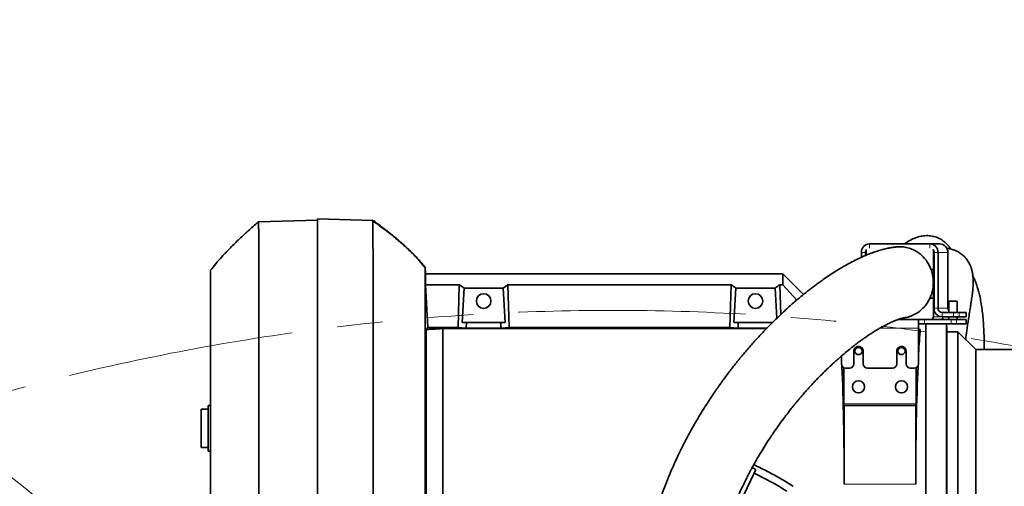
# Model space of a CAD drawing. Header units: millimetres. Extents: x 0 to 14900, y 0 to 10500.
# Tile 20 of 56: x 3337 to 4026, y 7361 to 7687. Entities that reach past the tile are written whole.
import ezdxf

# ---------------------------------------------------------------- set-up
doc = ezdxf.new("R2010")
doc.units = ezdxf.units.MM
doc.header["$LTSCALE"] = 25
doc.linetypes.add('PHANTOM', pattern=[12.7, 6.35, -1.27, 1.27, -1.27, 1.27, -1.27])
doc.styles.add('SLDTEXTSTYLE0', font='TXT', dxfattribs={"width": 0.605})
doc.dimstyles.new('SLDDIMSTYLE1', dxfattribs={"dimtxt": 87.5, "dimasz": 87.5, "dimexe": 0, "dimexo": 0.0625, "dimgap": 21.875, "dimtad": 1, "dimdec": 0, "dimrnd": 1e-09, "dimzin": 12, "dimdsep": 46, "dimtxsty": 'SLDTEXTSTYLE0', "dimsah": 1, "dimcen": 0.09, "dimadec": 0, "dimazin": 3, "dimtfac": 1, "dimtofl": 0, "dimtmove": 0, "dimatfit": 3, "dimfxl": 1, "dimfrac": 2, "dimtolj": 1, "dimtzin": 12, "dimarcsym": 0})

# ---------------------------------------------------------------- blocks, each defined once
blk = doc.blocks.new('_D_1')
at = {"color": 7, "linetype": 'Continuous', "lineweight": 0}
for p, q in [((3801.69, 8361.92), (6836.58, 8361.92)), ((6799.08, 8361.92), (6799.08, 5102.65)), ((3832.59, 5102.65), (6836.58, 5102.65))]:
    blk.add_line(p, q, dxfattribs=at)
at = {"color": 7, "linetype": 'Continuous', "lineweight": 18}
for points in [[(6799.08, 8361.92), (6786.58, 8274.42), (6811.58, 8274.42)], [(6799.08, 5102.65), (6811.58, 5190.15), (6786.58, 5190.15)]]:
    blk.add_solid(points, dxfattribs=at)
at = {"color": 7, "linetype": 'Continuous', "lineweight": 18, "insert": (6686.29, 6598.6), "char_height": 87.5, "attachment_point": 1, "rotation": 90, "style": 'SLDTEXTSTYLE0'}
blk.add_mtext('3259', dxfattribs=at)

msp = doc.modelspace()

# ---------------------------------------------------------------- linework, layer by layer
at = {"color": 7, "linetype": 'Continuous', "lineweight": 35}
for p, q in [((3545.6946825, 7547.1472299), (3504.4115903, 7546.0661941)), ((3584.2728373, 7547.0322817), (3545.6946825, 7548.0424862)), ((3545.6946825, 7548.0424862), (3545.6946825, 7257.8642025)), ((3585.2712557, 7546.2923544), (3583.9957187, 7547.2296627)), ((3973.6410845, 7530.6472299), (3931.3549166, 7530.6472299)), ((3973.6410845, 7530.6472299), (3980.4814874, 7530.6472299)), ((3925.7167608, 7524.6472299), (3925.7167608, 7521.2494921)), ((3928.5358387, 7524.6472299), (3928.5358387, 7522.4840345)), ((3929.005685, 7525.6472299), (3929.005685, 7522.6897916)), ((3975.9903161, 7512.7472299), (3975.9903161, 7525.6472299)), ((3976.4601624, 7485.6472299), (3976.4601624, 7524.6472299)), ((3979.2792402, 7485.6472299), (3979.2792402, 7524.6472299)), ((3986.1196431, 7485.6472299), (3986.1196431, 7524.6472299)), ((3621.1727308, 7509.6472299), (3620.9368944, 7514.1472567)), ((3621.1727308, 7509.6472299), (3621.1727308, 7501.9362224)), ((3621.1727308, 7509.6472299), (3870.6946825, 7509.6472299)), ((3870.6946825, 7501.9362224), (3870.6946825, 7509.6472299)), ((3885.181489, 7495.1604234), (3870.6946825, 7509.6472299)), ((3975.9903161, 7512.7472299), (3974.3692087, 7512.7472299)), ((3974.4058144, 7512.6472299), (3975.9903161, 7512.6472299)), ((3976.4601624, 7512.7472299), (3975.9903161, 7512.7472299)), ((3975.9903161, 7503.7472299), (3975.9903161, 7512.6472299)), ((3976.4601624, 7512.6472299), (3975.9903161, 7512.6472299)), ((3622.6018632, 7472.0931424), (3621.1727308, 7501.9362224)), ((3644.7034268, 7501.9362224), (3621.1727308, 7501.9362224)), ((3643.8004454, 7472.0931424), (3644.7034268, 7501.9362224)), ((3679.5889196, 7472.0931424), (3678.6859383, 7501.9362224)), ((3678.6859383, 7501.9362224), (3834.7034268, 7501.9362224)), ((3833.8004454, 7472.0931424), (3834.7034268, 7501.9362224)), ((3869.3128478, 7481.2171791), (3868.6859383, 7501.9362224)), ((3868.6859383, 7501.9362224), (3870.6946825, 7501.9362224)), ((3880.5071639, 7491.2639925), (3870.6946825, 7501.9362224)), ((3975.9903161, 7503.7472299), (3975.9876408, 7503.7472299)), ((3975.9878758, 7503.6472299), (3975.9903161, 7503.6472299)), ((3976.0529132, 7503.7472299), (3975.9903161, 7503.7472299)), ((3975.9903161, 7492.7472299), (3975.9903161, 7503.6472299)), ((3976.0480003, 7503.6472299), (3975.9903161, 7503.6472299)), ((3648.0445973, 7499.7603219), (3646.5853866, 7475.6472299)), ((3648.0445973, 7499.7603219), (3675.3447677, 7499.7603219)), ((3675.3447677, 7499.7603219), (3676.8039785, 7475.6472299)), ((3838.0445973, 7499.7603219), (3836.5853866, 7475.6472299)), ((3838.0445973, 7499.7603219), (3865.3447677, 7499.7603219)), ((3865.3447677, 7499.7603219), (3866.6226887, 7478.6429979)), ((3973.5930367, 7492.6472299), (3975.9903161, 7492.6472299)), ((3975.9903161, 7492.7472299), (3973.6388446, 7492.7472299)), ((3976.4601624, 7492.7472299), (3975.9903161, 7492.7472299)), ((3975.9903161, 7479.6472299), (3975.9903161, 7492.6472299)), ((3976.4601624, 7492.6472299), (3975.9903161, 7492.6472299)), ((3986.7471363, 7490.6472299), (3986.7471363, 7482.6472299)), ((3986.7471363, 7490.6472299), (3989.7471363, 7490.6472299)), ((3989.7471363, 7490.6472299), (3992.7471363, 7490.6472299)), ((3992.7471363, 7482.6472299), (3992.7471363, 7490.6472299)), ((3990.0857054, 7482.6472299), (3982.0983181, 7482.6472299)), ((3990.0857054, 7482.6472299), (3993.9308437, 7482.6472299)), ((3993.9308437, 7482.6472299), (3998.7191257, 7482.6472299)), ((3998.7191257, 7482.6472299), (3998.9000478, 7482.6472299)), ((3998.9000478, 7479.6472299), (3998.9000478, 7482.6472299)), ((3646.5853866, 7475.6472299), (3649.6814864, 7475.6472299)), ((3649.5633625, 7471.7432944), (3649.6814864, 7475.6472299)), ((3673.7078786, 7475.6472299), (3649.6814864, 7475.6472299)), ((3673.8260025, 7471.7432944), (3673.7078786, 7475.6472299)), ((3676.8039785, 7475.6472299), (3673.7078786, 7475.6472299)), ((3836.5853866, 7475.6472299), (3839.6814864, 7475.6472299)), ((3839.5633625, 7471.7432944), (3839.6814864, 7475.6472299)), ((3863.7078786, 7475.6472299), (3839.6814864, 7475.6472299)), ((3965.6946825, 7477.6472299), (3951.1998349, 7477.6472299)), ((3965.6946825, 7477.6472299), (3965.6946825, 7471.6472299)), ((3965.6946825, 7477.6472299), (3969.7207429, 7477.6472299)), ((3969.7207429, 7474.6472299), (3965.6946825, 7474.6472299)), ((3969.7207429, 7477.6472299), (3988.3756047, 7477.6472299)), ((3969.7207429, 7474.6472299), (3988.3756047, 7474.6472299)), ((3970.6946825, 7235.1472299), (3970.6946825, 7474.6472299)), ((3990.0857054, 7479.6472299), (3982.0983181, 7479.6472299)), ((3983.1946825, 7477.6472299), (3982.429637, 7478.4122754)), ((3985.1416199, 7249.5941673), (3985.1416199, 7474.6472299)), ((3985.3814054, 7471.1249127), (3985.1968086, 7474.6472299)), ((3986.7471363, 7479.6472299), (3986.7471363, 7477.6472299)), ((3988.3756047, 7477.6472299), (3992.2207429, 7477.6472299)), ((3992.2207429, 7474.6472299), (3988.3756047, 7474.6472299)), ((3993.9308437, 7479.6472299), (3990.0857054, 7479.6472299)), ((3992.2207429, 7477.6472299), (3998.7191257, 7477.6472299)), ((3992.2207429, 7474.6472299), (3998.7191257, 7474.6472299)), ((3992.7471363, 7477.6472299), (3992.7471363, 7479.6472299)), ((3993.9308437, 7479.6472299), (3998.7191257, 7479.6472299)), ((3998.9000478, 7479.6472299), (3998.7191257, 7479.6472299)), ((3998.7191257, 7477.6472299), (3998.9000478, 7477.6472299)), ((3998.9000478, 7474.6472299), (3998.7191257, 7474.6472299)), ((3998.9000478, 7474.6472299), (3998.9000478, 7477.6472299)), ((3621.5863137, 7470.7303606), (3622.6018632, 7472.0931424)), ((3621.5863137, 7470.7303606), (3621.5863137, 7269.1503027)), ((3622.6018632, 7472.0931424), (3643.8004454, 7472.0931424)), ((3633.1946825, 7282.2316684), (3633.1946825, 7471.468388)), ((3633.1946825, 7471.468388), (3859.4697787, 7471.468388)), ((3649.5633625, 7471.7432944), (3643.8004454, 7472.0931424)), ((3673.8260025, 7471.7432944), (3649.5633625, 7471.7432944)), ((3673.8260025, 7471.7432944), (3679.5889196, 7472.0931424)), ((3833.8004454, 7472.0931424), (3679.5889196, 7472.0931424)), ((3839.5633625, 7471.7432944), (3833.8004454, 7472.0931424)), ((3859.7384339, 7471.7432944), (3839.5633625, 7471.7432944)), ((3965.6946825, 7446.6472299), (3965.6946825, 7471.6472299)), ((3966.8371266, 7470.789674), (3965.6946825, 7470.789674)), ((3966.8371266, 7470.789674), (3965.6946825, 7469.6472299)), ((3985.3814054, 7471.1249127), (3985.3814054, 7254.1695471)), ((3993.1946854, 7469.1472299), (3985.3814054, 7469.1472299)), ((4005.6946854, 7456.6472299), (3993.1946854, 7469.1472299)), ((3993.1946854, 7469.1472299), (3993.1946854, 7256.1472299)), ((3920.3946825, 7455.6472299), (3920.3946825, 7446.6472299)), ((3926.9946825, 7446.6472299), (3926.9946825, 7455.6472299)), ((3950.3946825, 7455.6472299), (3950.3946825, 7446.6472299)), ((3956.9946825, 7446.6472299), (3956.9946825, 7455.6472299)), ((4249.3476174, 7456.6472299), (4005.6946854, 7456.6472299)), ((4005.6946854, 7268.6472299), (4005.6946854, 7456.6472299)), ((3911.6946825, 7452.0833521), (3911.6946825, 7446.6472299)), ((3913.4064397, 7418.8472299), (3913.4064397, 7443.937907)), ((3914.6946825, 7443.6472299), (3917.3946825, 7443.6472299)), ((3929.9946825, 7443.6472299), (3947.3946825, 7443.6472299)), ((3959.9946825, 7443.6472299), (3962.6946825, 7443.6472299)), ((3963.9829253, 7443.937907), (3963.9829253, 7418.8472299)), ((3469.1946825, 7415.1472299), (3464.1946825, 7415.1472299)), ((3464.1946825, 7415.1472299), (3464.1946825, 7388.1472299)), ((3470.6946825, 7417.6472299), (3469.1946825, 7417.5686182)), ((3469.1946825, 7417.5686182), (3469.1946825, 7385.7258415)), ((3913.6946825, 7417.6472299), (3913.4693291, 7417.6472299)), ((3913.6946825, 7417.6472299), (3913.6946825, 7362.6472299)), ((3963.6946825, 7417.6472299), (3913.6946825, 7417.6472299)), ((3963.6946825, 7362.6472299), (3963.6946825, 7417.6472299)), ((3963.920036, 7417.6472299), (3963.6946825, 7417.6472299)), ((3464.1946825, 7388.1472299), (3469.1946825, 7388.1472299)), ((3469.1946825, 7385.7258415), (3470.6946825, 7385.6472299)), ((3850.7122348, 7370.2418453), (3828.5024936, 7323.6781545)), ((3850.7122348, 7370.2418453), (3851.953152, 7372.8434823))]:
    msp.add_line(p, q, dxfattribs=at)
at = {"color": 8, "linetype": 'Continuous', "lineweight": 18}
for p, q in [((3931.3549166, 7530.6472299), (3931.3549166, 7527.6472299)), ((3973.6410845, 7527.6472299), (3973.6410845, 7530.6472299)), ((3928.5358387, 7524.6472299), (3925.7167608, 7524.6472299)), ((3928.5358387, 7524.6472299), (3929.005685, 7524.6472299)), ((3975.9903161, 7525.6472299), (3976.2989366, 7525.6472299)), ((3979.2792402, 7524.6472299), (3976.4601624, 7524.6472299)), ((3979.2792402, 7524.6472299), (3986.1196431, 7524.6472299)), ((3976.4601624, 7485.6472299), (3979.2792402, 7485.6472299)), ((3979.2792402, 7485.6472299), (3986.1196431, 7485.6472299)), ((3982.0983181, 7482.6472299), (3982.0983181, 7479.6472299)), ((3990.0857054, 7479.6472299), (3990.0857054, 7482.6472299)), ((3993.9308437, 7482.6472299), (3993.9308437, 7479.6472299)), ((3998.7191257, 7479.6472299), (3998.7191257, 7482.6472299)), ((3969.7207429, 7477.6472299), (3969.7207429, 7474.6472299)), ((3975.9903161, 7479.6472299), (3982.0983181, 7479.6472299)), ((3988.3756047, 7474.6472299), (3988.3756047, 7477.6472299)), ((3992.2207429, 7477.6472299), (3992.2207429, 7474.6472299)), ((3998.7191257, 7474.6472299), (3998.7191257, 7477.6472299)), ((3965.6946825, 7471.6472299), (3938.5391612, 7471.6472299)), ((3913.4064397, 7418.8472299), (3963.9829253, 7418.8472299)), ((3913.6946825, 7362.6472299), (3963.6946825, 7362.6472299))]:
    msp.add_line(p, q, dxfattribs=at)
at = {"color": 7, "linetype": 'Continuous', "lineweight": 35}
for centre, radius in [((3661.6946825, 7490.6472299), 5.1), ((3851.6946825, 7490.6472299), 5.1), ((3923.6946825, 7455.6472299), 2.5), ((3953.6946825, 7455.6472299), 2.5), ((3923.6946825, 7430.6472299), 4.25), ((3953.6946825, 7430.6472299), 4.25)]:
    msp.add_circle(centre, radius, dxfattribs=at)
at = {"color": 7, "linetype": 'Continuous', "lineweight": 18}
for centre, radius, start, end in [((3751.6946825, 5882.6472299), 2479.27, 5.1503552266, 154.8240965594), ((2591.6276826, 6423.5957254), 1199.29, 4.599965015, 55.4006738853)]:
    msp.add_arc(centre, radius, start, end, dxfattribs=at)
at = {"color": 7, "linetype": 'Continuous', "lineweight": 35}
for centre, radius, start, end in [((3931.5416443, 7524.8226965), 5.8275257, 91.8362067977, 181.7254354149), ((3973.4543568, 7524.8226965), 5.8275257, 358.274564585, 88.1637932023), ((3980.2947596, 7524.8226965), 5.8275257, 358.2745645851, 88.1637932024), ((3931.6452774, 7524.6598404), 3.1094643, 139.968130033, 180.2323651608), ((3931.1039679, 7525.6505348), 2.0982855, 151.2467727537, 180.0902442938), ((3973.3507236, 7524.6598404), 3.1094643, 359.7676348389, 40.0318699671), ((3973.8920332, 7525.6505348), 2.0982855, 359.909755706, 28.7532272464), ((3982.2850458, 7485.4717632), 5.8275257, 178.274564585, 268.1637932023), ((3982.191682, 7485.5594965), 2.9137628, 178.274564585, 268.1637932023), ((3989.233832, 7485.6349987), 3.1142129, 179.7749689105, 217.0130014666), ((3974.0486882, 7479.588741), 1.9425086, 271.8362067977, 1.725435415), ((3980.8890911, 7479.588741), 1.9425086, 271.8362067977, 1.7254354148), ((3923.6946825, 7455.6472299), 3.3, 359.9999999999, 180), ((3953.6946825, 7455.6472299), 3.3, 359.9999999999, 180), ((3914.6946825, 7446.6472299), 3, 180.0000000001, 270), ((3917.3946825, 7446.6472299), 3, 270, 0), ((3929.9946825, 7446.6472299), 3, 180, 270), ((3947.3946825, 7446.6472299), 3, 270, 0), ((3959.9946825, 7446.6472299), 3, 180.0000000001, 270), ((3962.6946825, 7446.6472299), 3, 270, 0), ((3751.6946825, 7162.6472299), 230, 58.0056748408, 64.5)]:
    msp.add_arc(centre, radius, start, end, dxfattribs=at)
at = {"color": 7, "linetype": 'PHANTOM', "lineweight": 18}
msp.add_arc((3751.6946825, 5882.6472299), 1601.47, 52.5938832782, 107.4061649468, dxfattribs=at)
at = {"color": 7, "linetype": 'Continuous', "lineweight": 35}
for centre, major_axis, ratio, start_param, end_param in [((3609.1475944, 7362.6472299), (13.289428, 146.8018055), 0.5742046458, 5.966267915, 6.0097856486), ((3714.2417706, 7362.6472299), (-13.289428, 146.8018055), 0.5742046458, 0.2733996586, 0.3169173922), ((3799.1475944, 7362.6472299), (13.289428, 146.8018055), 0.5742046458, 5.966267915, 6.0097856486), ((3904.2417706, 7362.6472299), (-13.289428, 146.8018055), 0.5742046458, 0.2733996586, 0.3169173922), ((3970.3766744, 7362.6472299), (0, 127.5), 0.0524077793, 0.5582638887, 0.7763614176), ((3907.0126907, 7362.6472299), (0, 127.5), 0.0524077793, 4.7123889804, 5.4159048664), ((3970.3766744, 7362.6472299), (0, 127.5), 0.0524077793, 0.8672804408, 1.5707963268), ((3913.4693291, 7418.8472299), (0, 1.2), 0.0524077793, 1.5707963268, 3.1415926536), ((3963.920036, 7418.8472299), (0, 1.2), 0.0524077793, 3.1415926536, 4.7123889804), ((3748.7423938, 7164.0553994), (210.2377102, -100.2782438), 0.9999013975, 1.5567532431, 1.5691774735)]:
    msp.add_ellipse(centre, major_axis=major_axis, ratio=ratio, start_param=start_param, end_param=end_param, dxfattribs=at)
for points, knots in [([(3504.3984245, 7546.0390275), (3501.9304883, 7543.9210428), (3497.069925, 7539.7497037), (3490.2900929, 7533.4429003), (3484.23198, 7527.4538962), (3479.028235, 7521.9378427), (3474.5729238, 7516.9131117), (3471.932017, 7513.667701), (3470.6946825, 7512.1471404)], [0, 0, 0, 0, 0.2043027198, 0.4023711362, 0.5793594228, 0.7369922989, 0.8767739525, 1, 1, 1, 1]), ([(3504.4127799, 7546.0207656), (3504.4179948, 7545.9354763), (3504.428904, 7545.7570574), (3504.4432937, 7543.8988774), (3504.4618821, 7540.7910479), (3504.474541, 7536.3766037), (3504.4907224, 7530.7505702), (3504.5047441, 7523.9745547), (3504.5160194, 7515.9756265), (3504.5308666, 7506.8899651), (3504.539956, 7496.811249), (3504.5512841, 7485.8434662), (3504.5615271, 7473.8786511), (3504.567895, 7461.1392302), (3504.5779394, 7447.7458311), (3504.5826694, 7433.8224319), (3504.5886217, 7419.240919), (3504.5943767, 7404.2842829), (3504.5955532, 7389.086248), (3504.6005009, 7373.7771469), (3504.6007508, 7358.2229736), (3504.6011145, 7342.7352501), (3504.6023343, 7327.4458571), (3504.5985275, 7312.4765578), (3504.5982908, 7297.7031297), (3504.5950919, 7285.5853094), (3504.5911849, 7276.0073573), (3504.5893259, 7268.8348806), (3504.5875469, 7261.8222171), (3504.5855213, 7257.3178294), (3504.5845075, 7255.0633484)], [0, 0, 0, 0, 0.0348917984, 0.0729911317, 0.1115003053, 0.1505709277, 0.1884048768, 0.2265034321, 0.2650118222, 0.304081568, 0.3419163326, 0.3800157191, 0.4185249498, 0.4575956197, 0.4954303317, 0.5335296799, 0.5720388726, 0.6111094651, 0.648943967, 0.687043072, 0.7255520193, 0.7646223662, 0.8024576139, 0.840557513, 0.8790672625, 0.9181384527, 0.9385418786, 0.958986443, 0.9794723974, 1, 1, 1, 1]), ([(3584.4366566, 7258.5194341), (3584.4379258, 7261.3172731), (3584.4404732, 7266.932568), (3584.4440464, 7275.7450633), (3584.4490115, 7284.8377885), (3584.4543181, 7295.74642), (3584.4553753, 7308.6022551), (3584.4600285, 7323.5708153), (3584.4631775, 7338.99943), (3584.4615587, 7354.5647151), (3584.4645159, 7370.0741304), (3584.4619885, 7385.49363), (3584.4589275, 7400.9357006), (3584.4586594, 7416.0662237), (3584.4512935, 7430.7084097), (3584.4472961, 7444.8405143), (3584.4419102, 7458.5552861), (3584.4314582, 7471.5453776), (3584.4258391, 7483.6694521), (3584.4146171, 7494.9208239), (3584.4025411, 7505.3620453), (3584.3935989, 7514.7470056), (3584.3771033, 7522.9863585), (3584.3643543, 7530.088454), (3584.3499406, 7536.0792774), (3584.3315508, 7540.4741695), (3584.3185812, 7543.5349922), (3584.3049815, 7545.5283998), (3584.2875994, 7546.7950996), (3584.2777653, 7546.9531041), (3584.2728373, 7547.0322817)], [0, 0, 0, 0, 0.0251412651, 0.0504588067, 0.0758532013, 0.1013300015, 0.1394918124, 0.1779186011, 0.217181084, 0.2567323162, 0.2948937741, 0.3333201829, 0.3725822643, 0.4121331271, 0.4502947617, 0.4887213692, 0.5279836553, 0.5675346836, 0.6056962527, 0.6441227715, 0.6833849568, 0.7229359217, 0.7610978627, 0.7995247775, 0.8387873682, 0.8783386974, 0.9084232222, 0.9386369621, 0.9692503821, 1, 1, 1, 1]), ([(3584.2728373, 7547.0322817), (3585.4503766, 7546.1858222), (3587.7784003, 7544.5123514), (3591.1830503, 7541.967381), (3594.4707563, 7539.4342492), (3597.6375003, 7536.9093082), (3600.6829049, 7534.3938953), (3604.8927001, 7530.7869453), (3610.0373629, 7526.0691575), (3615.8608384, 7520.1928522), (3619.2839484, 7516.1159195), (3620.9368944, 7514.1472567)], [0, 0, 0, 0, 0.0880750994, 0.1741265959, 0.2581477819, 0.3401363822, 0.4200947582, 0.4980301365, 0.6768027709, 0.8439350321, 1, 1, 1, 1]), ([(3621.0958239, 7513.7236249), (3619.5381757, 7515.589526), (3616.3505642, 7519.4079544), (3610.9383011, 7524.9443861), (3604.978401, 7530.4992199), (3598.4446672, 7536.0423535), (3591.5150024, 7541.5023549), (3586.699792, 7544.9798721), (3584.299728, 7546.7131845)], [0, 0, 0, 0, 0.1492006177, 0.3053280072, 0.4689883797, 0.6406998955, 0.8209126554, 1, 1, 1, 1]), ([(3988.1599453, 7527.0634319), (3987.696154, 7527.7364176), (3986.5145658, 7529.4509645), (3984.1855482, 7531.7618685), (3981.0218297, 7534.0581241), (3977.2176107, 7535.7303875), (3973.0705175, 7536.483214), (3969.1899967, 7536.3796987), (3965.8916535, 7535.6742601), (3963.4802805, 7534.8459874), (3961.7081341, 7534.0995733), (3959.9317035, 7533.2169648), (3958.1043789, 7532.1590345), (3956.7498642, 7531.3113662), (3955.9817102, 7530.7463251), (3955.8469936, 7530.6472299)], [0, 0, 0, 0, 0.0642011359, 0.1635634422, 0.2604407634, 0.3731507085, 0.485253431, 0.5962744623, 0.7043066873, 0.7568059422, 0.8104620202, 0.86596398, 0.9233077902, 0.9865499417, 1, 1, 1, 1]), ([(3950.0191704, 7528.4669406), (3949.7453615, 7528.4422931), (3948.3918026, 7528.3204498), (3946.2756227, 7527.9542477), (3943.6875908, 7527.4469763), (3941.5570581, 7526.9413014), (3939.6856353, 7526.4464591), (3937.8580188, 7525.9140926), (3935.4877986, 7525.162336), (3932.561077, 7524.1287419), (3929.0445204, 7522.73416), (3925.3111503, 7521.0962282), (3921.2243645, 7519.1302131), (3916.7747079, 7516.79645), (3912.1397365, 7514.1631852), (3907.5332952, 7511.3517786), (3903.1513746, 7508.5065288), (3899.3638939, 7505.9118241), (3896.2260021, 7503.6718165), (3893.796024, 7501.8844423), (3891.6303636, 7500.2526037), (3889.4346068, 7498.5619112), (3887.0265424, 7496.6629242), (3884.3240843, 7494.4757054), (3881.3819601, 7492.028064), (3878.250169, 7489.3436909), (3875.0742569, 7486.5379728), (3871.9752274, 7483.7195433), (3868.9667331, 7480.9063426), (3866.0512497, 7478.106457), (3862.2433585, 7474.3546326), (3857.500403, 7469.5026548), (3851.7623255, 7463.3286779), (3846.2182766, 7457.0480821), (3840.911259, 7450.7299056), (3835.7788397, 7444.3112007), (3830.7800587, 7437.7381143), (3825.8345375, 7430.8996205), (3821.0285374, 7423.8961247), (3817.2350122, 7418.0542833), (3814.4564419, 7413.5979863), (3812.6284487, 7410.5958468), (3810.857819, 7407.6182107), (3809.1441236, 7404.6673098), (3807.4874038, 7401.7463445), (3805.9414814, 7398.9553812), (3804.5986471, 7396.475747), (3803.5657369, 7394.5317073), (3802.8285848, 7393.1249033), (3802.2153235, 7391.9433123), (3801.5213623, 7390.5931887), (3800.6094164, 7388.7948935), (3799.311015, 7386.1883051), (3797.5890223, 7382.6375444), (3795.4194406, 7377.9900247), (3792.8631988, 7372.2467348), (3790.118635, 7365.6916829), (3787.4101006, 7358.7416047), (3784.9877209, 7352.0474999), (3782.8671391, 7345.7370344), (3781.0191544, 7339.8363251), (3779.4165422, 7334.3634949), (3777.9946664, 7329.1923395), (3776.7456279, 7324.3626791), (3775.6224918, 7319.7560206), (3774.5861611, 7315.2596695), (3773.5678356, 7310.5725246), (3772.3253735, 7304.4687639), (3770.8984639, 7296.7557306), (3769.3583268, 7287.2348537), (3767.9244258, 7276.847329), (3766.7395649, 7266.4597558), (3765.7811536, 7256.1268534), (3765.0272054, 7245.8855663), (3764.4320193, 7234.8891688), (3764.0282467, 7223.0625518), (3763.8550531, 7210.4186801), (3763.9482327, 7196.9823165), (3764.3323313, 7182.8663876), (3765.0160858, 7168.1037407), (3765.9978582, 7152.818643), (3767.2663103, 7137.0443207), (3768.8355108, 7120.8209592), (3770.2121551, 7108.0066956), (3771.1505702, 7100.5992555), (3771.383253, 7098.7625589)], [0, 0, 0, 0, 0.00228266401, 0.01128421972, 0.01878859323, 0.02463621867, 0.02999112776, 0.03553410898, 0.04126895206, 0.05193961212, 0.06315902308, 0.07528457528, 0.08872424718, 0.10381856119, 0.11999820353, 0.13567516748, 0.15061559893, 0.16474515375, 0.17463020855, 0.18301122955, 0.18988645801, 0.19713638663, 0.20592098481, 0.21505437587, 0.22543207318, 0.23677674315, 0.24795901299, 0.25885429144, 0.26945349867, 0.279748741, 0.28973322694, 0.30988407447, 0.33032130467, 0.35122643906, 0.3698115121, 0.38779984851, 0.40591827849, 0.42438356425, 0.44312000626, 0.46118818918, 0.46857700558, 0.47578111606, 0.48280155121, 0.48963949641, 0.49629629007, 0.50276891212, 0.50839697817, 0.51272253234, 0.51550326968, 0.51753647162, 0.52035483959, 0.52418360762, 0.52901277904, 0.53682806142, 0.54630209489, 0.5573933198, 0.57108042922, 0.58429558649, 0.59649609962, 0.60771564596, 0.61799279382, 0.62736148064, 0.63585099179, 0.64420207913, 0.65154462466, 0.65869549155, 0.66631037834, 0.67438747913, 0.68818878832, 0.70316978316, 0.71935181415, 0.73676361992, 0.75137910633, 0.76710012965, 0.7839787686, 0.80202411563, 0.82160255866, 0.84239955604, 0.86441723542, 0.88767010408, 0.91215749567, 0.93737848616, 0.96369364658, 0.99099773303, 1, 1, 1, 1]), ([(3974.3692087, 7512.7472299), (3973.9739234, 7513.7143093), (3973.1768485, 7515.6643814), (3971.3879291, 7518.6260892), (3969.0045492, 7521.5782344), (3965.9882122, 7524.2278948), (3962.6199259, 7526.3008431), (3959.0100633, 7527.7733), (3955.1487381, 7528.5392037), (3952.0946678, 7528.80163), (3950.4051126, 7528.458612), (3950.0329795, 7528.3830606)], [0, 0, 0, 0, 0.0971065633, 0.1958110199, 0.3233346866, 0.4545492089, 0.5775196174, 0.7037827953, 0.8314820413, 0.9628830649, 1, 1, 1, 1]), ([(3998.5973589, 7463.7445564), (3998.8495802, 7465.8107631), (3999.4547817, 7470.7685988), (4000.4179367, 7477.1203981), (4001.2721582, 7482.5798093), (4001.8806005, 7486.4003502), (4002.3710406, 7489.5174544), (4002.7507452, 7492.0092524), (4003.0128335, 7493.8465018), (4003.190445, 7495.1981685), (4003.3095278, 7496.1719027), (4003.4258717, 7497.1979473), (4003.5512267, 7498.4274292), (4003.6814548, 7499.9609521), (4003.790291, 7501.7571434), (4003.8436449, 7503.5655676), (4003.8304765, 7505.3659728), (4003.755147, 7506.9239872), (4003.6105505, 7508.4422758), (4003.4291422, 7509.7371919), (4003.2038787, 7510.9518571), (4002.9296027, 7512.1238397), (4002.5801397, 7513.352623), (4002.0706192, 7514.8292495), (4001.2512016, 7516.6910779), (4000.1290194, 7518.6803704), (3998.4758138, 7520.9109111), (3996.5356076, 7522.8332756), (3994.696262, 7524.2277286), (3993.0843029, 7525.2043928), (3991.494849, 7525.9800665), (3989.9307878, 7526.582408), (3988.2798909, 7527.0640485), (3986.7677708, 7527.3850757), (3985.7878805, 7527.4996066), (3985.3069123, 7527.5558227)], [0, 0, 0, 0, 0.0578181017, 0.1387337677, 0.1858819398, 0.2310395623, 0.2712257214, 0.3065357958, 0.3366856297, 0.3527867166, 0.3667245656, 0.3795611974, 0.3963844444, 0.4180491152, 0.4448879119, 0.4760001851, 0.5040398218, 0.5342145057, 0.5562641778, 0.5765227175, 0.5963569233, 0.6157190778, 0.6345634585, 0.6587953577, 0.6884980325, 0.7239444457, 0.7655824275, 0.804702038, 0.8379286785, 0.8666327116, 0.893619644, 0.9187358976, 0.9430253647, 0.9720346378, 1, 1, 1, 1]), ([(3470.6946825, 7512.0737792), (3470.6946825, 7512.0327985), (3470.6946825, 7511.9448415), (3470.6946825, 7510.5298906), (3470.6946825, 7508.112777), (3470.6946825, 7504.5982298), (3470.6946825, 7500.073266), (3470.6946825, 7494.6033385), (3470.6946825, 7488.2331121), (3470.6946825, 7480.8868175), (3470.6946825, 7472.6995098), (3470.6946825, 7463.7923968), (3470.6946825, 7454.1976017), (3470.6946825, 7443.8334208), (3470.6946825, 7432.9069407), (3470.6946825, 7421.5632171), (3470.6946825, 7409.8414524), (3470.6946825, 7397.640423), (3470.6946825, 7385.2107745), (3470.6946825, 7372.7088481), (3470.6946825, 7360.164088), (3470.6946825, 7347.4858834), (3470.6946825, 7334.9484382), (3470.6946825, 7322.7022008), (3470.6946825, 7310.7663813), (3470.6946825, 7299.0580794), (3470.6946825, 7287.8335056), (3470.6946825, 7277.2157142), (3470.6946825, 7267.2201515), (3470.6946825, 7257.7806152), (3470.6946825, 7249.1278623), (3470.6946825, 7241.2723477), (3470.6946825, 7236.8068331), (3470.6946825, 7234.5663022)], [0, 0, 0, 0, 0.0277935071, 0.0596532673, 0.0917347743, 0.1245141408, 0.1575343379, 0.1893775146, 0.2214411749, 0.2542016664, 0.2872033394, 0.3190656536, 0.3511497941, 0.3839320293, 0.4169551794, 0.4487972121, 0.4808596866, 0.5136188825, 0.5466191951, 0.5784826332, 0.610567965, 0.6433515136, 0.6763760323, 0.7082168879, 0.7402781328, 0.7730360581, 0.8060350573, 0.8378988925, 0.8699846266, 0.9027685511, 0.9357935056, 0.9677849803, 1, 1, 1, 1]), ([(3620.9369113, 7267.1311296), (3620.936895, 7269.3973089), (3620.9368625, 7273.9371035), (3620.9368779, 7281.1485546), (3620.9369295, 7288.6483728), (3620.9369089, 7297.5484229), (3620.9368379, 7307.9458127), (3620.9369504, 7319.9894291), (3620.9368767, 7332.4825113), (3620.9368737, 7343.8833439), (3620.9369293, 7353.969563), (3620.936896, 7363.932603), (3620.9368364, 7375.2227395), (3620.9369483, 7387.8308146), (3620.9368653, 7400.4117854), (3620.9368877, 7412.6906522), (3620.9369458, 7424.5250556), (3620.9368326, 7435.9006249), (3620.9369316, 7446.8880076), (3620.9369061, 7457.2466668), (3620.9368473, 7466.8642422), (3620.9369552, 7475.7329719), (3620.9368586, 7483.9021731), (3620.9368928, 7491.1701214), (3620.9369411, 7497.4717217), (3620.9368296, 7502.8199788), (3620.9369355, 7507.2278691), (3620.9369169, 7510.2144357), (3620.9368534, 7512.1273249), (3620.9368964, 7513.2807579), (3620.9369285, 7514.0103845), (3620.9369058, 7514.1015856), (3620.9368944, 7514.1472567)], [0, 0, 0, 0, 0.0253269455, 0.0507369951, 0.0764018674, 0.102152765, 0.1389420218, 0.1759876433, 0.2138396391, 0.2519702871, 0.2773416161, 0.302796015, 0.3395524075, 0.3765644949, 0.4143807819, 0.4524750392, 0.4892267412, 0.5262326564, 0.5640425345, 0.6021300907, 0.6389205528, 0.6759673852, 0.7138207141, 0.7519529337, 0.7887048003, 0.8257109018, 0.8635210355, 0.9016087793, 0.9260177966, 0.9505012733, 0.9752122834, 1, 1, 1, 1]), ([(3975.9876408, 7503.7472299), (3975.935864, 7504.928909), (3975.8312281, 7507.3169691), (3975.1995436, 7510.2956666), (3974.611097, 7512.0390438), (3974.4058144, 7512.6472299)], [0, 0, 0, 0, 0.3894293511, 0.7869993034, 1, 1, 1, 1]), ([(4011.5371272, 7456.6472299), (4011.5422899, 7458.4341896), (4011.5535116, 7462.3183365), (4011.4014363, 7468.1562917), (4011.1017786, 7474.1154241), (4010.651139, 7479.6670281), (4010.0464004, 7484.9641987), (4009.3108235, 7489.7740537), (4008.4652556, 7494.0280851), (4007.6023437, 7497.5441696), (4006.669282, 7500.7514177), (4005.5714296, 7503.9072437), (4004.5544877, 7506.4702359), (4003.8280558, 7507.9040651), (4003.6103901, 7508.333693)], [0, 0, 0, 0, 0.0833744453, 0.1812232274, 0.2810812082, 0.379318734, 0.4688690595, 0.568832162, 0.6560038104, 0.7307898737, 0.799538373, 0.8767975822, 0.9630840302, 1, 1, 1, 1]), ([(3973.6388446, 7492.7472299), (3973.8613569, 7493.2627169), (3974.626333, 7495.0349122), (3975.5477662, 7498.2804431), (3975.959427, 7501.4567739), (3975.9828899, 7503.2633354), (3975.9878758, 7503.6472299)], [0, 0, 0, 0, 0.1509768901, 0.5190442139, 0.8977968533, 1, 1, 1, 1]), ([(3976.4601624, 7502.7614219), (3976.4155361, 7502.8051134), (3976.3133838, 7502.9051261), (3976.1925687, 7503.0804242), (3976.1037326, 7503.2839848), (3976.0615707, 7503.4430458), (3976.0484414, 7503.575452), (3976.0480815, 7503.6340106), (3976.0480003, 7503.6472299)], [0, 0, 0, 0, 0.2621072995, 0.5999804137, 0.7435910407, 0.8885511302, 0.9748409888, 1, 1, 1, 1]), ([(3976.0529132, 7503.7472299), (3976.0638597, 7503.8176891), (3976.0925351, 7504.0022638), (3976.2298261, 7504.3263577), (3976.3648092, 7504.480141), (3976.4601624, 7504.5887747)], [0, 0, 0, 0, 0.1534570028, 0.4019954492, 1, 1, 1, 1]), ([(3955.2121702, 7478.9090696), (3955.674254, 7478.9435954), (3957.4354267, 7479.0751861), (3960.4377479, 7480.0334831), (3964.0451116, 7481.739517), (3967.3539333, 7484.1339935), (3970.0062669, 7486.8490571), (3972.1117277, 7489.7234651), (3973.0963775, 7491.6669385), (3973.5930367, 7492.6472299)], [0, 0, 0, 0, 0.0592219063, 0.2257166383, 0.3970403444, 0.5635211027, 0.73483402, 0.8662498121, 1, 1, 1, 1]), ([(3820.8275974, 7105.7416121), (3820.5556982, 7107.7743984), (3819.510515, 7115.5884483), (3818.0024304, 7129.1961878), (3816.3874951, 7146.2187572), (3815.1977533, 7162.567843), (3814.3918447, 7178.126372), (3813.9408456, 7192.8285975), (3813.8005756, 7206.6260839), (3813.9331718, 7219.5144969), (3814.3065278, 7231.5041345), (3814.8884801, 7242.606284), (3815.6472083, 7252.8431972), (3816.5516828, 7262.292164), (3817.5770833, 7271.0425287), (3818.7023425, 7279.1698922), (3819.9014498, 7286.6901578), (3821.0732953, 7293.1987408), (3822.180044, 7298.7825475), (3823.1950285, 7303.5284296), (3824.2286595, 7308.0403866), (3825.3544769, 7312.6468521), (3826.578999, 7317.3276909), (3827.9478358, 7322.2141041), (3829.4537669, 7327.2394087), (3831.1941383, 7332.6442578), (3833.1990951, 7338.4085178), (3835.4903204, 7344.4865638), (3837.9553164, 7350.5325857), (3840.4127909, 7356.1478054), (3842.6570618, 7360.9843266), (3844.6061567, 7364.9913155), (3846.2202412, 7368.1879994), (3847.4858544, 7370.6241766), (3848.5884035, 7372.7032108), (3849.7908353, 7374.9277708), (3851.3399287, 7377.7248077), (3853.3039109, 7381.1646799), (3855.6982741, 7385.2107283), (3858.4333573, 7389.6480798), (3861.782632, 7394.8559678), (3865.477609, 7400.3229468), (3869.3452542, 7405.7552519), (3872.812111, 7410.4123867), (3875.9010761, 7414.4069229), (3878.2413274, 7417.3354847), (3879.9660019, 7419.4468386), (3881.2715849, 7421.0237941), (3882.7681009, 7422.8049262), (3884.569362, 7424.9108014), (3886.6921363, 7427.3405113), (3889.1162903, 7430.0478873), (3891.7027096, 7432.8582548), (3894.7588314, 7436.086993), (3898.0654377, 7439.4629372), (3901.5187526, 7442.8553156), (3904.5700891, 7445.7507958), (3907.2197159, 7448.1889787), (3911.5473797, 7452.0656666), (3915.509829, 7455.4123241), (3919.219552, 7458.3715025), (3920.7846628, 7459.5951587), (3922.2945632, 7460.7522598), (3923.7601918, 7461.8535427), (3925.3052475, 7462.9916459), (3927.0455324, 7464.244841), (3929.0182299, 7465.6260492), (3931.2021926, 7467.1055786), (3933.5066654, 7468.6083313), (3935.8223968, 7470.053173), (3937.9929577, 7471.3455018), (3939.9375802, 7472.4502957), (3941.7299603, 7473.4220509), (3943.3784857, 7474.273179), (3944.9889176, 7475.0635465), (3946.6002392, 7475.812191), (3948.3185411, 7476.5585041), (3950.0869703, 7477.2629034), (3951.6306176, 7477.8132551), (3952.8319838, 7478.1955694), (3953.6861429, 7478.4426436), (3954.4548718, 7478.6396046), (3954.9507387, 7478.7554074), (3955.192975, 7478.805359), (3955.2176621, 7478.8255525), (3955.2202515, 7478.8276705)], [0, 0, 0, 0, 0.01102356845, 0.04237470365, 0.07233890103, 0.1007993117, 0.12766863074, 0.15288617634, 0.17641799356, 0.19828058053, 0.21852504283, 0.23721455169, 0.25441684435, 0.2702545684, 0.28507404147, 0.29894843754, 0.31190579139, 0.32396804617, 0.33298469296, 0.34144650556, 0.34935944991, 0.35741428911, 0.36674146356, 0.37552326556, 0.3852537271, 0.39597520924, 0.40774795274, 0.4206457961, 0.43459052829, 0.44762068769, 0.45903777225, 0.46874182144, 0.47670677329, 0.48278257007, 0.48717071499, 0.49266178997, 0.50007422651, 0.5092700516, 0.52041769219, 0.53356352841, 0.5471210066, 0.56629107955, 0.58360781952, 0.5989697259, 0.61240012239, 0.62439873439, 0.62978712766, 0.63507633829, 0.64155169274, 0.64941306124, 0.65866769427, 0.66932123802, 0.68109805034, 0.69245678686, 0.70924908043, 0.72431878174, 0.73765258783, 0.74924759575, 0.75911726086, 0.79456394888, 0.80173299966, 0.80880461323, 0.81560579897, 0.82211793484, 0.82867491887, 0.83666448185, 0.84620695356, 0.85627691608, 0.86756248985, 0.87916239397, 0.88980021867, 0.8994887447, 0.90825471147, 0.91712948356, 0.92518627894, 0.9341040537, 0.94406469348, 0.95496434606, 0.96587813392, 0.97310174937, 0.97952558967, 0.98520261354, 0.99144548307, 0.9991027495, 1, 1, 1, 1]), ([(3633.1946825, 7471.468388), (3632.2961009, 7471.4056989), (3630.498425, 7471.280285), (3627.6359344, 7471.0950206), (3624.6755196, 7470.9114586), (3622.6161803, 7470.7907343), (3621.5863137, 7470.7303606)], [0, 0, 0, 0, 0.24968864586, 0.49951971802, 0.74971197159, 1, 1, 1, 1]), ([(3878.0887719, 7361.0793962), (3875.4619063, 7362.7121942), (3870.203396, 7365.9807609), (3862.0601261, 7370.4823403), (3855.4858196, 7373.890745), (3851.567732, 7375.6700818), (3850.4821399, 7376.163086)], [0, 0, 0, 0, 0.294565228, 0.5896663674, 0.886308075, 1, 1, 1, 1])]:
    msp.add_open_spline(points, degree=3, knots=knots, dxfattribs=at)

# ---------------------------------------------------------------- dimensions: what is measured, and where the dimension line sits
at = {"color": 7, "linetype": 'Continuous', "lineweight": 18}
dim = msp.add_linear_dim(base=(6799.0800417, 5102.6472299), p1=(3751.6946825, 8361.9172299), p2=(3782.5948561, 5102.6472299), angle=90, dimstyle='SLDDIMSTYLE1', dxfattribs=at)
dim.commit()
dim.dimension.update_dxf_attribs({"geometry": '_D_1', "text_midpoint": (6799.0800417, 6732.2822299), "dimtype": 160})

doc.saveas('drawing.dxf')
